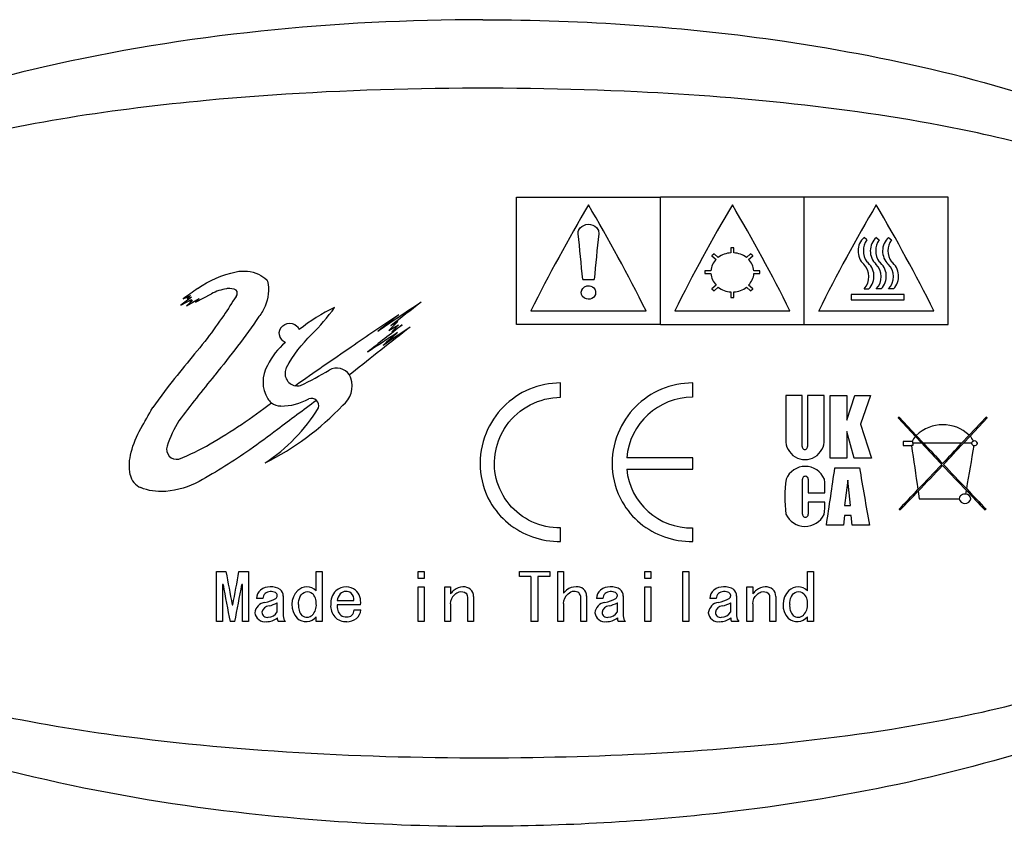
# Model space of a CAD drawing. Header units: millimetres. Extents: x -201 to 202, y 143 to 428.
# Tile 7 of 9: x 142 to 176, y 385 to 413. Entities that reach past the tile are written whole.
import ezdxf

# ---------------------------------------------------------------- set-up
doc = ezdxf.new("R2010")
doc.units = ezdxf.units.MM
doc.header["$LTSCALE"] = 0.25
doc.layers.add('CABLE TAG (BLUE)', color=7, linetype='Continuous')

msp = doc.modelspace()

# ---------------------------------------------------------------- linework, layer by layer
at = {"layer": 'CABLE TAG (BLUE)', "lineweight": 25}
for p, q in [((159.371, 406.561), (164.371, 406.561)), ((159.371, 402.133), (159.371, 406.561)), ((169.371, 406.561), (164.371, 406.561)), ((164.371, 402.133), (164.371, 406.561)), ((174.371, 406.561), (169.371, 406.561)), ((169.371, 402.133), (169.371, 406.561)), ((174.371, 402.133), (174.371, 406.561)), ((171.545, 405.073), (171.447, 405.157)), ((171.874, 405.157), (171.972, 405.073)), ((172.3, 405.157), (172.398, 405.073)), ((166.921, 404.799), (166.821, 404.799)), ((166.821, 404.799), (166.821, 404.622)), ((166.921, 404.622), (166.921, 404.799)), ((166.235, 404.586), (166.164, 404.523)), ((166.164, 404.523), (166.307, 404.396)), ((166.377, 404.459), (166.235, 404.586)), ((167.508, 404.586), (167.365, 404.459)), ((167.436, 404.396), (167.578, 404.523)), ((167.578, 404.523), (167.508, 404.586)), ((166.123, 403.997), (165.921, 403.997)), ((165.921, 403.997), (165.921, 403.907)), ((165.921, 403.907), (166.123, 403.907)), ((167.821, 403.997), (167.619, 403.997)), ((167.619, 403.907), (167.821, 403.907)), ((167.821, 403.907), (167.821, 403.997)), ((161.671, 403.692), (162.071, 403.692)), ((166.307, 403.5), (166.164, 403.368)), ((166.235, 403.302), (166.377, 403.435)), ((167.365, 403.435), (167.508, 403.302)), ((167.578, 403.368), (167.436, 403.5)), ((148.082, 403.089), (147.708, 402.803)), ((147.783, 403.022), (148.04, 403.143)), ((148.04, 403.143), (147.923, 403.032)), ((147.923, 403.032), (148.082, 403.089)), ((148.222, 402.906), (148.771, 403.202)), ((166.164, 403.368), (166.235, 403.302)), ((166.821, 403.264), (166.821, 403.076)), ((166.821, 403.076), (166.921, 403.076)), ((166.921, 403.076), (166.921, 403.264)), ((167.508, 403.302), (167.578, 403.368)), ((171.005, 403.179), (171.005, 402.992)), ((172.841, 403.179), (171.005, 403.179)), ((171.447, 403.368), (171.618, 403.368)), ((172.045, 403.368), (171.874, 403.368)), ((172.47, 403.368), (172.3, 403.368)), ((172.841, 402.992), (172.841, 403.179)), ((147.708, 402.803), (148.082, 403.006)), ((147.908, 402.783), (148.343, 403.032)), ((148.115, 402.964), (147.908, 402.783)), ((148.082, 403.006), (148.016, 402.928)), ((148.016, 402.928), (148.115, 402.964)), ((148.343, 403.032), (148.222, 402.906)), ((171.005, 402.992), (172.841, 402.992)), ((159.871, 402.611), (163.871, 402.611)), ((164.871, 402.611), (168.871, 402.611)), ((169.871, 402.611), (173.871, 402.611)), ((155.249, 402.236), (154.932, 401.927)), ((154.932, 401.927), (155.266, 402.122)), ((155.005, 402.094), (155.249, 402.236)), ((155.266, 402.122), (155.036, 401.876)), ((155.036, 401.876), (155.4, 402.122)), ((164.371, 402.133), (159.371, 402.133)), ((164.371, 402.133), (169.371, 402.133)), ((169.371, 402.133), (174.371, 402.133)), ((153.65, 400.448), (153.565, 400.383)), ((160.905, 399.606), (160.905, 400.104)), ((165.493, 399.606), (165.493, 400.104)), ((147.231, 399.935), (146.733, 399.247)), ((168.726, 399.67), (168.726, 398.14)), ((169.303, 399.67), (168.726, 399.67)), ((169.303, 397.9), (169.303, 399.669)), ((169.487, 399.669), (169.482, 397.9)), ((170.064, 399.667), (169.487, 399.669)), ((170.065, 398.14), (170.064, 399.667)), ((170.272, 397.495), (170.274, 399.667)), ((170.274, 399.667), (170.85, 399.664)), ((170.85, 398.813), (171.126, 399.665)), ((170.85, 399.664), (170.85, 398.813)), ((171.126, 399.665), (171.677, 399.665)), ((171.677, 399.665), (171.322, 398.675)), ((171.322, 398.675), (171.702, 397.497)), ((172.668, 398.919), (172.628, 398.894)), ((172.628, 398.894), (173.232, 398.249)), ((173.263, 398.283), (172.668, 398.919)), ((175.688, 398.919), (175.101, 398.291)), ((175.132, 398.257), (175.728, 398.894)), ((175.728, 398.894), (175.688, 398.919)), ((170.85, 398.414), (170.85, 397.495)), ((171.099, 397.495), (170.85, 398.414)), ((173.517, 398.011), (173.263, 398.283)), ((175.101, 398.291), (174.839, 398.011)), ((173.114, 398.076), (172.808, 398.076)), ((172.808, 398.076), (172.808, 397.931)), ((172.808, 397.931), (173.095, 397.931)), ((173.144, 397.931), (173.095, 397.931)), ((173.144, 398.076), (173.114, 398.076)), ((173.144, 398.011), (173.144, 398.076)), ((173.144, 398.011), (173.144, 397.931)), ((173.455, 398.011), (173.144, 398.011)), ((173.232, 398.249), (173.455, 398.011)), ((174.839, 398.011), (173.517, 398.011)), ((174.901, 398.011), (175.132, 398.257)), ((175.187, 398.011), (174.901, 398.011)), ((165.493, 397.509), (163.201, 397.509)), ((165.493, 397.112), (165.493, 397.509)), ((170.849, 397.495), (170.272, 397.495)), ((171.702, 397.497), (171.099, 397.495)), ((163.201, 397.112), (165.493, 397.112)), ((170.436, 397.157), (171.289, 397.157)), ((169.305, 395.554), (169.308, 396.765)), ((169.505, 396.765), (169.51, 396.293)), ((170.888, 396.724), (170.772, 395.855)), ((170.978, 395.855), (170.888, 396.724)), ((169.51, 396.293), (170.088, 396.293)), ((173.327, 396.343), (173.365, 396.085)), ((174.983, 396.241), (175.005, 396.368)), ((170.088, 395.966), (169.51, 395.966)), ((169.51, 395.966), (169.51, 395.554)), ((173.365, 396.085), (174.756, 396.085)), ((170.772, 395.855), (170.978, 395.855)), ((172.668, 395.721), (172.708, 395.698)), ((175.648, 395.698), (175.688, 395.721)), ((170.771, 395.508), (170.737, 395.172)), ((171.005, 395.508), (170.771, 395.508)), ((171.039, 395.172), (171.005, 395.508)), ((160.905, 394.598), (160.905, 395.07)), ((165.493, 394.598), (165.493, 395.07)), ((170.737, 395.172), (170.14, 395.172)), ((171.636, 395.172), (171.039, 395.172)), ((148.947, 391.817), (148.947, 393.554)), ((148.947, 393.554), (149.275, 393.554)), ((149.726, 393.554), (150.055, 393.554)), ((150.055, 393.554), (150.055, 391.817)), ((152.414, 392.887), (152.414, 393.554)), ((152.414, 393.554), (152.619, 393.554)), ((152.619, 393.554), (152.619, 391.817)), ((155.952, 393.554), (156.158, 393.554)), ((155.952, 393.314), (155.952, 393.554)), ((156.158, 393.554), (156.158, 393.314)), ((159.471, 393.554), (160.527, 393.554)), ((159.471, 393.379), (159.471, 393.554)), ((160.527, 393.554), (160.527, 393.379)), ((160.804, 393.554), (161.009, 393.554)), ((160.804, 391.817), (160.804, 393.554)), ((161.009, 393.554), (161.009, 392.806)), ((163.83, 393.554), (164.035, 393.554)), ((163.83, 393.314), (163.83, 393.554)), ((164.035, 393.554), (164.035, 393.314)), ((165.153, 393.554), (165.358, 393.554)), ((165.153, 391.817), (165.153, 393.554)), ((165.358, 393.554), (165.358, 391.817)), ((169.482, 393.554), (169.687, 393.554)), ((169.482, 392.887), (169.482, 393.554)), ((169.687, 393.554), (169.687, 391.817)), ((156.158, 393.314), (155.952, 393.314)), ((159.871, 393.379), (159.471, 393.379)), ((159.871, 393.379), (159.871, 391.817)), ((160.107, 393.379), (160.107, 391.817)), ((160.527, 393.379), (160.107, 393.379)), ((164.035, 393.314), (163.83, 393.314)), ((149.173, 393.104), (149.152, 393.104)), ((149.152, 393.104), (149.152, 391.817)), ((149.849, 393.104), (149.829, 393.104)), ((149.849, 391.817), (149.849, 393.104)), ((155.952, 391.817), (155.952, 393.022)), ((155.952, 393.022), (156.158, 393.022)), ((156.158, 393.022), (156.158, 391.817)), ((156.876, 391.817), (156.876, 393.022)), ((156.876, 393.022), (157.081, 393.022)), ((157.081, 393.022), (157.081, 392.788)), ((163.83, 393.022), (164.035, 393.022)), ((163.83, 391.817), (163.83, 393.022)), ((164.035, 393.022), (164.035, 391.817)), ((167.379, 393.022), (167.584, 393.022)), ((167.379, 391.817), (167.379, 393.022)), ((167.584, 393.022), (167.584, 392.788)), ((150.557, 392.618), (150.332, 392.618)), ((151.06, 392.152), (151.06, 392.468)), ((151.265, 392.708), (151.265, 392.014)), ((153.142, 392.547), (153.716, 392.547)), ((157.676, 391.817), (157.676, 392.672)), ((157.881, 392.69), (157.881, 391.817)), ((161.009, 392.45), (161.009, 391.817)), ((161.604, 391.817), (161.604, 392.645)), ((161.809, 392.708), (161.809, 391.817)), ((162.373, 392.618), (162.148, 392.618)), ((162.876, 392.152), (162.876, 392.468)), ((163.081, 392.708), (163.081, 392.014)), ((166.312, 392.618), (166.086, 392.618)), ((166.815, 392.152), (166.815, 392.468)), ((167.02, 392.708), (167.02, 392.014)), ((168.179, 391.817), (168.179, 392.672)), ((168.384, 392.69), (168.384, 391.817)), ((149.49, 392.406), (149.511, 392.406)), ((153.952, 392.406), (153.142, 392.406)), ((153.727, 392.222), (153.963, 392.222)), ((157.081, 392.441), (157.081, 391.817)), ((167.584, 392.441), (167.584, 391.817)), ((149.152, 391.817), (148.947, 391.817)), ((149.583, 391.817), (149.419, 391.817)), ((150.055, 391.817), (149.849, 391.817)), ((151.347, 391.817), (151.101, 391.817)), ((152.414, 391.817), (152.414, 391.988)), ((152.619, 391.817), (152.414, 391.817)), ((156.158, 391.817), (155.952, 391.817)), ((157.081, 391.817), (156.876, 391.817)), ((157.881, 391.817), (157.676, 391.817)), ((160.107, 391.817), (159.871, 391.817)), ((161.009, 391.817), (160.804, 391.817)), ((161.809, 391.817), (161.604, 391.817)), ((163.163, 391.817), (162.917, 391.817)), ((164.035, 391.817), (163.83, 391.817)), ((165.358, 391.817), (165.153, 391.817)), ((167.102, 391.817), (166.856, 391.817)), ((167.584, 391.817), (167.379, 391.817)), ((168.384, 391.817), (168.179, 391.817)), ((169.482, 391.817), (169.482, 391.988)), ((169.687, 391.817), (169.482, 391.817))]:
    msp.add_line(p, q, dxfattribs=at)
at = {"layer": 'CABLE TAG (BLUE)', "lineweight": 18}
for p, q in [((159.371, 406.561), (164.371, 406.561)), ((159.371, 402.133), (159.371, 406.561)), ((169.371, 406.561), (164.371, 406.561)), ((164.371, 402.133), (164.371, 406.561)), ((174.371, 406.561), (169.371, 406.561)), ((169.371, 402.133), (169.371, 406.561)), ((174.371, 402.133), (174.371, 406.561)), ((171.545, 405.073), (171.447, 405.157)), ((171.874, 405.157), (171.972, 405.073)), ((172.3, 405.157), (172.398, 405.073)), ((166.921, 404.799), (166.821, 404.799)), ((166.821, 404.799), (166.821, 404.622)), ((166.921, 404.622), (166.921, 404.799)), ((166.235, 404.586), (166.164, 404.523)), ((166.164, 404.523), (166.307, 404.396)), ((166.377, 404.459), (166.235, 404.586)), ((167.508, 404.586), (167.365, 404.459)), ((167.436, 404.396), (167.578, 404.523)), ((167.578, 404.523), (167.508, 404.586)), ((166.123, 403.997), (165.921, 403.997)), ((165.921, 403.997), (165.921, 403.907)), ((165.921, 403.907), (166.123, 403.907)), ((167.821, 403.997), (167.619, 403.997)), ((167.619, 403.907), (167.821, 403.907)), ((167.821, 403.907), (167.821, 403.997)), ((161.671, 403.692), (162.071, 403.692)), ((166.307, 403.5), (166.164, 403.368)), ((166.235, 403.302), (166.377, 403.435)), ((167.365, 403.435), (167.508, 403.302)), ((167.578, 403.368), (167.436, 403.5)), ((148.082, 403.089), (147.708, 402.803)), ((147.783, 403.022), (148.04, 403.143)), ((148.04, 403.143), (147.923, 403.032)), ((147.923, 403.032), (148.082, 403.089)), ((148.222, 402.906), (148.771, 403.202)), ((166.164, 403.368), (166.235, 403.302)), ((166.821, 403.264), (166.821, 403.076)), ((166.821, 403.076), (166.921, 403.076)), ((166.921, 403.076), (166.921, 403.264)), ((167.508, 403.302), (167.578, 403.368)), ((171.005, 403.179), (171.005, 402.992)), ((172.841, 403.179), (171.005, 403.179)), ((171.447, 403.368), (171.618, 403.368)), ((172.045, 403.368), (171.874, 403.368)), ((172.47, 403.368), (172.3, 403.368)), ((172.841, 402.992), (172.841, 403.179)), ((147.708, 402.803), (148.082, 403.006)), ((147.908, 402.783), (148.343, 403.032)), ((148.115, 402.964), (147.908, 402.783)), ((148.082, 403.006), (148.016, 402.928)), ((148.016, 402.928), (148.115, 402.964)), ((148.343, 403.032), (148.222, 402.906)), ((171.005, 402.992), (172.841, 402.992)), ((159.871, 402.611), (163.871, 402.611)), ((164.871, 402.611), (168.871, 402.611)), ((169.871, 402.611), (173.871, 402.611)), ((155.249, 402.236), (154.932, 401.927)), ((154.932, 401.927), (155.266, 402.122)), ((155.005, 402.094), (155.249, 402.236)), ((155.266, 402.122), (155.036, 401.876)), ((155.036, 401.876), (155.4, 402.122)), ((164.371, 402.133), (159.371, 402.133)), ((164.371, 402.133), (169.371, 402.133)), ((169.371, 402.133), (174.371, 402.133)), ((153.65, 400.448), (153.565, 400.383)), ((160.905, 399.606), (160.905, 400.104)), ((165.493, 399.606), (165.493, 400.104)), ((147.231, 399.935), (146.733, 399.247)), ((169.303, 399.67), (168.726, 399.67)), ((168.726, 399.67), (168.726, 398.14)), ((169.303, 397.9), (169.303, 399.669)), ((169.487, 399.669), (169.482, 397.9)), ((170.064, 399.667), (169.487, 399.669)), ((170.065, 398.14), (170.064, 399.667)), ((170.272, 397.495), (170.274, 399.667)), ((170.274, 399.667), (170.85, 399.664)), ((170.85, 398.813), (171.126, 399.665)), ((170.85, 399.664), (170.85, 398.813)), ((171.126, 399.665), (171.677, 399.665)), ((171.677, 399.665), (171.322, 398.675)), ((171.322, 398.675), (171.702, 397.497)), ((172.668, 398.919), (172.628, 398.894)), ((172.628, 398.894), (173.232, 398.249)), ((173.263, 398.283), (172.668, 398.919)), ((175.688, 398.919), (175.101, 398.291)), ((175.132, 398.257), (175.728, 398.894)), ((175.728, 398.894), (175.688, 398.919)), ((170.85, 398.414), (170.85, 397.495)), ((171.099, 397.495), (170.85, 398.414)), ((173.517, 398.011), (173.263, 398.283)), ((175.101, 398.291), (174.839, 398.011)), ((173.114, 398.076), (172.808, 398.076)), ((172.808, 398.076), (172.808, 397.931)), ((172.808, 397.931), (173.095, 397.931)), ((173.144, 397.931), (173.095, 397.931)), ((173.144, 398.076), (173.114, 398.076)), ((173.144, 398.011), (173.144, 398.076)), ((173.144, 398.011), (173.144, 397.931)), ((173.455, 398.011), (173.144, 398.011)), ((173.232, 398.249), (173.455, 398.011)), ((174.839, 398.011), (173.517, 398.011)), ((174.901, 398.011), (175.132, 398.257)), ((175.187, 398.011), (174.901, 398.011)), ((165.493, 397.509), (163.201, 397.509)), ((165.493, 397.112), (165.493, 397.509)), ((170.849, 397.495), (170.272, 397.495)), ((171.702, 397.497), (171.099, 397.495)), ((163.201, 397.112), (165.493, 397.112)), ((170.436, 397.157), (171.289, 397.157)), ((169.305, 395.554), (169.308, 396.765)), ((169.505, 396.765), (169.51, 396.293)), ((170.888, 396.724), (170.772, 395.855)), ((170.978, 395.855), (170.888, 396.724)), ((169.51, 396.293), (170.088, 396.293)), ((173.327, 396.343), (173.365, 396.085)), ((174.983, 396.241), (175.005, 396.368)), ((170.088, 395.966), (169.51, 395.966)), ((169.51, 395.966), (169.51, 395.554)), ((173.365, 396.085), (174.756, 396.085)), ((170.772, 395.855), (170.978, 395.855)), ((172.668, 395.721), (172.708, 395.698)), ((175.648, 395.698), (175.688, 395.721)), ((170.771, 395.508), (170.737, 395.172)), ((171.005, 395.508), (170.771, 395.508)), ((171.039, 395.172), (171.005, 395.508)), ((160.905, 394.598), (160.905, 395.07)), ((165.493, 394.598), (165.493, 395.07)), ((170.737, 395.172), (170.14, 395.172)), ((171.636, 395.172), (171.039, 395.172)), ((148.947, 391.817), (148.947, 393.554)), ((148.947, 393.554), (149.275, 393.554)), ((149.726, 393.554), (150.055, 393.554)), ((150.055, 393.554), (150.055, 391.817)), ((152.414, 392.887), (152.414, 393.554)), ((152.414, 393.554), (152.619, 393.554)), ((152.619, 393.554), (152.619, 391.817)), ((155.952, 393.554), (156.158, 393.554)), ((155.952, 393.314), (155.952, 393.554)), ((156.158, 393.554), (156.158, 393.314)), ((159.471, 393.554), (160.527, 393.554)), ((159.471, 393.379), (159.471, 393.554)), ((160.527, 393.554), (160.527, 393.379)), ((160.804, 393.554), (161.009, 393.554)), ((160.804, 391.817), (160.804, 393.554)), ((161.009, 393.554), (161.009, 392.806)), ((163.83, 393.554), (164.035, 393.554)), ((163.83, 393.314), (163.83, 393.554)), ((164.035, 393.554), (164.035, 393.314)), ((165.153, 393.554), (165.358, 393.554)), ((165.153, 391.817), (165.153, 393.554)), ((165.358, 393.554), (165.358, 391.817)), ((169.482, 393.554), (169.687, 393.554)), ((169.482, 392.887), (169.482, 393.554)), ((169.687, 393.554), (169.687, 391.817)), ((156.158, 393.314), (155.952, 393.314)), ((159.871, 393.379), (159.471, 393.379)), ((159.871, 393.379), (159.871, 391.817)), ((160.107, 393.379), (160.107, 391.817)), ((160.527, 393.379), (160.107, 393.379)), ((164.035, 393.314), (163.83, 393.314)), ((149.173, 393.104), (149.152, 393.104)), ((149.152, 393.104), (149.152, 391.817)), ((149.849, 393.104), (149.829, 393.104)), ((149.849, 391.817), (149.849, 393.104)), ((155.952, 391.817), (155.952, 393.022)), ((155.952, 393.022), (156.158, 393.022)), ((156.158, 393.022), (156.158, 391.817)), ((156.876, 391.817), (156.876, 393.022)), ((156.876, 393.022), (157.081, 393.022)), ((157.081, 393.022), (157.081, 392.788)), ((163.83, 393.022), (164.035, 393.022)), ((163.83, 391.817), (163.83, 393.022)), ((164.035, 393.022), (164.035, 391.817)), ((167.379, 393.022), (167.584, 393.022)), ((167.379, 391.817), (167.379, 393.022)), ((167.584, 393.022), (167.584, 392.788)), ((150.557, 392.618), (150.332, 392.618)), ((151.06, 392.152), (151.06, 392.468)), ((151.265, 392.708), (151.265, 392.014)), ((153.142, 392.547), (153.716, 392.547)), ((157.676, 391.817), (157.676, 392.672)), ((157.881, 392.69), (157.881, 391.817)), ((161.009, 392.45), (161.009, 391.817)), ((161.604, 391.817), (161.604, 392.645)), ((161.809, 392.708), (161.809, 391.817)), ((162.373, 392.618), (162.148, 392.618)), ((162.876, 392.152), (162.876, 392.468)), ((163.081, 392.708), (163.081, 392.014)), ((166.312, 392.618), (166.086, 392.618)), ((166.815, 392.152), (166.815, 392.468)), ((167.02, 392.708), (167.02, 392.014)), ((168.179, 391.817), (168.179, 392.672)), ((168.384, 392.69), (168.384, 391.817)), ((149.49, 392.406), (149.511, 392.406)), ((153.952, 392.406), (153.142, 392.406)), ((153.727, 392.222), (153.963, 392.222)), ((157.081, 392.441), (157.081, 391.817)), ((167.584, 392.441), (167.584, 391.817)), ((149.152, 391.817), (148.947, 391.817)), ((149.583, 391.817), (149.419, 391.817)), ((150.055, 391.817), (149.849, 391.817)), ((151.347, 391.817), (151.101, 391.817)), ((152.414, 391.817), (152.414, 391.988)), ((152.619, 391.817), (152.414, 391.817)), ((156.158, 391.817), (155.952, 391.817)), ((157.081, 391.817), (156.876, 391.817)), ((157.881, 391.817), (157.676, 391.817)), ((160.107, 391.817), (159.871, 391.817)), ((161.009, 391.817), (160.804, 391.817)), ((161.809, 391.817), (161.604, 391.817)), ((163.163, 391.817), (162.917, 391.817)), ((164.035, 391.817), (163.83, 391.817)), ((165.358, 391.817), (165.153, 391.817)), ((167.102, 391.817), (166.856, 391.817)), ((167.584, 391.817), (167.379, 391.817)), ((168.384, 391.817), (168.179, 391.817)), ((169.482, 391.817), (169.482, 391.988)), ((169.687, 391.817), (169.482, 391.817))]:
    msp.add_line(p, q, dxfattribs=at)
at = {"layer": 'CABLE TAG (BLUE)', "lineweight": 25}
for centre, radius, start, end in [((215.145, 374.921), 61.822, 149.51158, 153.39085), ((108.471, 374.853), 61.966, 26.61295, 30.48321), ((220.145, 374.921), 61.822, 149.51158, 153.39085), ((113.471, 374.853), 61.966, 26.61295, 30.48321), ((225.145, 374.921), 61.822, 149.51158, 153.39085), ((118.471, 374.853), 61.966, 26.61295, 30.48321), ((396.666, 381.356), 235.656, 174.17253, 174.56111), ((171.871, 404.687), 0.633, 132.0134, 226.5442), ((172.299, 404.687), 0.633, 132.055, 226.5026), ((172.724, 404.687), 0.633, 132.055, 226.5026), ((172.081, 404.694), 0.657, 144.7318, 215.2682), ((172.508, 404.694), 0.656, 144.7241, 215.2756), ((172.933, 404.694), 0.656, 144.7241, 215.2756), ((166.862, 403.824), 0.799, 92.9519, 127.3508), ((166.88, 403.824), 0.799, 52.6488, 87.0486), ((166.757, 403.947), 0.636, 135.0552, 175.4661), ((166.985, 403.947), 0.636, 4.544, 44.9348), ((171.002, 403.792), 0.615, 316.4415, 45.119), ((171.156, 403.809), 0.638, 316.3459, 52.4632), ((171.428, 403.792), 0.615, 316.4572, 45.1035), ((171.583, 403.809), 0.639, 316.3727, 52.4366), ((171.854, 403.792), 0.615, 316.4572, 45.1035), ((172.008, 403.809), 0.639, 316.3727, 52.4366), ((166.784, 403.961), 0.663, 184.6652, 223.9823), ((166.958, 403.961), 0.664, 316.0317, 355.3207), ((166.867, 404.046), 0.783, 231.3032, 266.6465), ((166.875, 404.047), 0.784, 273.3778, 308.6724), ((203.897, 325.611), 95.609, 125.56311, 125.9378), ((225.185, 353.737), 90.259, 146.83712, 147.34058), ((149.501, 403.221), 0.168, 318.7071, 41.2929), ((155.99, 396.617), 6.779, 115.6993, 127.9729), ((237.478, 279.73), 147.654, 123.46561, 124.16881), ((231.929, 303.546), 125.016, 127.36634, 127.97488), ((238.939, 337.32), 110.882, 144.03192, 144.53787), ((196.421, 339.594), 75.136, 123.19314, 124.72046), ((230.351, 305.287), 122.797, 127.68249, 128.11798), ((271.365, 253.302), 188.437, 127.87603, 128.65925), ((253.959, 275.771), 160.245, 127.95583, 128.50497), ((248.219, 265.111), 165.273, 124.05285, 124.44632), ((268.384, 228.124), 207.328, 123.07568, 123.42009), ((241.99, 304.769), 130.2, 131.78381, 132.08015), ((290.336, 284.999), 183.547, 140.54031, 141.23022), ((152.897, 399.67), 2.414, 130.175, 154.3218), ((311.474, 171.459), 278.866, 124.47423, 124.95815), ((151.682, 400.141), 1.12, 149.1381, 211.4287), ((151.76, 400.437), 0.433, 151.3022, 260.655), ((146.284, 411.758), 12.999, 295.4056, 300.4245), ((153.13, 400.104), 0.517, 32.7132, 120.6075), ((153.124, 400.103), 0.523, 18.7875, 32.3702), ((151.762, 400.443), 0.438, 260.5485, 283.1115), ((152.807, 400.003), 0.855, 307.994, 18.3251), ((146.386, 405.888), 9.554, 296.4215, 316.6428), ((151.173, 399.83), 0.523, 211.3832, 232.0621), ((151.177, 399.831), 0.526, 231.8344, 270.6836), ((151.223, 401.154), 1.85, 268.7619, 300.3152), ((152.237, 399.305), 0.265, 46.346, 107.6579), ((152.23, 399.302), 0.271, 346.1671, 45.8186), ((165.491, 397.307), 2.299, 89.9699, 174.9512), ((147.249, 402.488), 6.17, 303.3131, 328.2049), ((151.225, 396.593), 4.206, 148.5051, 161.7556), ((174.186, 397.324), 1.331, 46.5871, 133.9041), ((169.396, 398.114), 0.67, 177.7437, 2.2596), ((805.234, 489.419), 638.724, 188.235075, 188.373891), ((173.909, 397.662), 0.896, 139.0638, 152.4286), ((423.546, 632.179), 342.609, 223.11671, 223.28579), ((452.541, 659.341), 382.293, 223.12457, 223.26926), ((-94.967, 650.682), 369.646, 316.72868, 316.87832), ((-75.2, 632.189), 342.623, 316.71421, 316.88328), ((-370.67, 490.892), 553.801, 350.17838, 350.33665), ((174.455, 397.657), 0.905, 28.3432, 41.5682), ((175.271, 398.004), 0.0844, 103.7389, 175.519), ((175.275, 398.019), 0.0883, 185.6149, 269.0856), ((175.29, 397.996), 0.0978, 8.4262, 113.476), ((175.293, 398.024), 0.0951, 258.2161, 351.862), ((147.561, 397.802), 0.348, 161.8024, 282.9746), ((169.392, 397.886), 0.0904, 171.0214, 8.9787), ((25.602, 537.139), 204.029, 316.38582, 316.72383), ((29.137, 533.85), 199.246, 316.35907, 316.71466), ((320.024, 534.618), 200.358, 223.28732, 223.63111), ((323.705, 538.037), 205.337, 223.27688, 223.60366), ((146.543, 397.03), 0.604, 190.7797, 247.9018), ((165.451, 397.33), 2.26, 185.5328, 271.0484), ((169.404, 396.488), 0.72, 22.6779, 157.3229), ((-183.447, 448.886), 357.643, 351.36212, 351.68371), ((478.862, 449.889), 312.061, 189.72834, 190.09847), ((173.231, 396.123), 4.536, 171.8645, 187.2087), ((169.407, 396.767), 0.0986, 359.9244, 181.1022), ((167.009, 396.404), 3.081, 357.933, 6.724), ((64.712, 499.925), 150.043, 316.0133, 316.37246), ((71.634, 493.343), 140.536, 315.98847, 316.3533), ((174.94, 396.059), 0.187, 76.8497, 172.0541), ((174.983, 396.067), 0.173, 5.8308, 90.1853), ((279.256, 495.766), 144.042, 223.63502, 224.00453), ((284.127, 500.388), 150.712, 223.61607, 223.98601), ((168.266, 395.862), 1.825, 349.8397, 3.2708), ((174.956, 396.126), 0.204, 191.5511, 348.4396), ((169.4, 395.862), 0.736, 204.7052, 334.1054), ((169.408, 395.543), 0.103, 173.6596, 6.3406), ((272.609, 416.101), 125.378, 190.35983, 190.89361), ((27.512, 415.891), 124.239, 349.10366, 349.64232), ((258.003, 413.247), 110.679, 190.48584, 191.16438), ((40.226, 413.394), 111.465, 348.83836, 349.51212), ((150.744, 392.601), 0.413, 130.64, 177.5327), ((150.786, 392.527), 0.496, 86.7932, 128.7464), ((150.806, 392.611), 0.249, 88.1729, 178.3954), ((150.861, 392.487), 0.538, 55.8841, 95.0404), ((150.843, 392.518), 0.343, 63.07, 94.8914), ((150.935, 392.718), 0.124, 306.661, 59.0522), ((150.976, 392.711), 0.289, 359.3151, 49.8221), ((152.261, 392.405), 0.695, 135.147, 222.4032), ((152.09, 392.548), 0.474, 90.5533, 132.8377), ((152.083, 392.552), 0.47, 45.3802, 89.7515), ((151.95, 392.47), 0.465, 355.4169, 44.7648), ((153.53, 392.456), 0.615, 135.5103, 184.6258), ((153.45, 392.478), 0.544, 88.9698, 131.336), ((153.478, 392.53), 0.341, 96.4298, 133.0521), ((153.454, 392.611), 0.259, 49.0473, 93.3243), ((153.461, 392.504), 0.518, 52.253, 90.0718), ((153.429, 392.591), 0.29, 351.4339, 47.8521), ((153.369, 392.49), 0.589, 351.8206, 46.0766), ((157.908, 392.102), 1.074, 130.944, 140.3444), ((157.498, 392.571), 0.451, 88.2247, 130.6138), ((157.546, 392.689), 0.335, 0.0817, 95.8984), ((157.503, 392.674), 0.172, 359.2749, 50.0047), ((161.838, 392.121), 1.076, 132.494, 140.4315), ((161.417, 392.542), 0.481, 87.2256, 129.3518), ((161.486, 392.702), 0.323, 0.9586, 98.1557), ((161.378, 392.658), 0.227, 356.7476, 46.9962), ((162.56, 392.601), 0.413, 130.64, 177.5327), ((162.602, 392.527), 0.496, 86.7932, 128.7464), ((162.622, 392.611), 0.249, 88.1729, 178.3954), ((162.677, 392.487), 0.538, 55.8841, 95.0404), ((162.659, 392.518), 0.343, 63.07, 94.8914), ((162.751, 392.718), 0.124, 306.661, 59.0522), ((162.792, 392.711), 0.289, 359.3151, 49.8221), ((166.499, 392.601), 0.413, 130.64, 177.5327), ((166.541, 392.527), 0.496, 86.7932, 128.7464), ((166.561, 392.611), 0.249, 88.1729, 178.3954), ((166.616, 392.487), 0.538, 55.8841, 95.0404), ((166.598, 392.518), 0.343, 63.07, 94.8914), ((166.69, 392.718), 0.124, 306.661, 59.0522), ((166.731, 392.711), 0.289, 359.3151, 49.8221), ((168.411, 392.102), 1.074, 130.944, 140.3444), ((168.001, 392.571), 0.451, 88.2247, 130.6138), ((168.049, 392.689), 0.335, 0.0817, 95.8984), ((168.007, 392.674), 0.172, 359.2749, 50.0047), ((169.328, 392.405), 0.695, 135.147, 222.4032), ((169.158, 392.548), 0.474, 90.5533, 132.8377), ((169.151, 392.552), 0.47, 45.3802, 89.7515), ((169.018, 392.47), 0.465, 355.4169, 44.7648), ((150.688, 392.079), 0.41, 98.2547, 173.4065), ((150.286, 394.071), 1.622, 282.1908, 296.4286), ((150.396, 393.83), 1.515, 284.4028, 295.995), ((153.503, 392.526), 0.361, 135.5892, 176.6593), ((162.504, 392.079), 0.41, 98.2547, 173.4065), ((162.103, 394.071), 1.622, 282.1908, 296.4286), ((162.212, 393.83), 1.515, 284.4028, 295.995), ((166.443, 392.079), 0.41, 98.2547, 173.4065), ((166.041, 394.071), 1.622, 282.1908, 296.4286), ((166.151, 393.83), 1.515, 284.4028, 295.995), ((150.628, 392.163), 0.35, 185.9761, 278.5279), ((150.788, 392.096), 0.266, 93.4009, 169.7358), ((150.702, 392.141), 0.175, 179.1883, 283.3147), ((150.73, 392.361), 0.39, 271.7569, 327.694), ((152.297, 392.353), 0.502, 172.9421, 219.836), ((151.93, 392.385), 0.486, 316.1336, 5.5655), ((153.445, 392.348), 0.532, 173.709, 272.7371), ((153.559, 392.342), 0.422, 171.3052, 225.8525), ((153.493, 392.212), 0.234, 264.409, 2.41), ((153.501, 392.276), 0.465, 311.4747, 353.3), ((162.445, 392.163), 0.35, 185.9761, 278.5279), ((162.605, 392.096), 0.266, 93.4009, 169.7358), ((162.518, 392.141), 0.175, 179.1883, 283.3147), ((162.546, 392.361), 0.39, 271.7569, 327.694), ((166.383, 392.163), 0.35, 185.9761, 278.5279), ((166.543, 392.096), 0.266, 93.4009, 169.7358), ((166.456, 392.141), 0.175, 179.1883, 283.3147), ((166.485, 392.361), 0.39, 271.7569, 327.694), ((169.365, 392.353), 0.502, 172.9421, 219.836), ((168.998, 392.385), 0.486, 316.1336, 5.5655), ((150.698, 392.39), 0.574, 268.2503, 309.1372), ((151.224, 391.927), 0.166, 173.7019, 221.736), ((151.563, 392.022), 0.298, 181.5884, 223.5847), ((152.056, 392.282), 0.463, 228.2258, 320.6246), ((152.086, 392.253), 0.283, 231.8281, 313.5277), ((153.45, 392.289), 0.311, 233.469, 273.745), ((153.49, 392.327), 0.511, 267.782, 308.6026), ((162.514, 392.39), 0.574, 268.2503, 309.1372), ((163.041, 391.927), 0.166, 173.7019, 221.736), ((163.379, 392.022), 0.298, 181.5884, 223.5847), ((166.453, 392.39), 0.574, 268.2503, 309.1372), ((166.979, 391.927), 0.166, 173.7019, 221.736), ((167.318, 392.022), 0.298, 181.5884, 223.5847), ((169.123, 392.282), 0.463, 228.2258, 320.6246), ((169.154, 392.253), 0.283, 231.8281, 313.5277)]:
    msp.add_arc(centre, radius, start, end, dxfattribs=at)
at = {"layer": 'CABLE TAG (BLUE)', "lineweight": 18}
for centre, radius, start, end in [((215.145, 374.921), 61.822, 149.51158, 153.39085), ((108.471, 374.853), 61.966, 26.61295, 30.48321), ((220.145, 374.921), 61.822, 149.51158, 153.39085), ((113.471, 374.853), 61.966, 26.61295, 30.48321), ((225.145, 374.921), 61.822, 149.51158, 153.39085), ((118.471, 374.853), 61.966, 26.61295, 30.48321), ((396.666, 381.356), 235.656, 174.17253, 174.56111), ((171.871, 404.687), 0.633, 132.0134, 226.5442), ((172.299, 404.687), 0.633, 132.055, 226.5026), ((172.724, 404.687), 0.633, 132.055, 226.5026), ((172.081, 404.694), 0.657, 144.7318, 215.2682), ((172.508, 404.694), 0.656, 144.7241, 215.2756), ((172.933, 404.694), 0.656, 144.7241, 215.2756), ((166.862, 403.824), 0.799, 92.9519, 127.3508), ((166.88, 403.824), 0.799, 52.6488, 87.0486), ((166.757, 403.947), 0.636, 135.0552, 175.4661), ((166.985, 403.947), 0.636, 4.544, 44.9348), ((171.002, 403.792), 0.615, 316.4415, 45.119), ((171.156, 403.809), 0.638, 316.3459, 52.4632), ((171.428, 403.792), 0.615, 316.4572, 45.1035), ((171.583, 403.809), 0.639, 316.3727, 52.4366), ((171.854, 403.792), 0.615, 316.4572, 45.1035), ((172.008, 403.809), 0.639, 316.3727, 52.4366), ((166.784, 403.961), 0.663, 184.6652, 223.9823), ((166.958, 403.961), 0.664, 316.0317, 355.3207), ((166.867, 404.046), 0.783, 231.3032, 266.6465), ((166.875, 404.047), 0.784, 273.3778, 308.6724), ((203.897, 325.611), 95.609, 125.56311, 125.9378), ((225.185, 353.737), 90.259, 146.83712, 147.34058), ((149.501, 403.221), 0.168, 318.7071, 41.2929), ((155.99, 396.617), 6.779, 115.6993, 127.9729), ((237.478, 279.73), 147.654, 123.46561, 124.16881), ((231.929, 303.546), 125.016, 127.36634, 127.97488), ((238.939, 337.32), 110.882, 144.03192, 144.53787), ((196.421, 339.594), 75.136, 123.19314, 124.72046), ((230.351, 305.287), 122.797, 127.68249, 128.11798), ((271.365, 253.302), 188.437, 127.87603, 128.65925), ((253.959, 275.771), 160.245, 127.95583, 128.50497), ((248.219, 265.111), 165.273, 124.05285, 124.44632), ((268.384, 228.124), 207.328, 123.07568, 123.42009), ((241.99, 304.769), 130.2, 131.78381, 132.08015), ((290.336, 284.999), 183.547, 140.54031, 141.23022), ((152.897, 399.67), 2.414, 130.175, 154.3218), ((311.474, 171.459), 278.866, 124.47423, 124.95815), ((151.682, 400.141), 1.12, 149.1381, 211.4287), ((151.76, 400.437), 0.433, 151.3022, 260.655), ((146.284, 411.758), 12.999, 295.4056, 300.4245), ((153.13, 400.104), 0.517, 32.7132, 120.6075), ((153.124, 400.103), 0.523, 18.7875, 32.3702), ((151.762, 400.443), 0.438, 260.5485, 283.1115), ((152.807, 400.003), 0.855, 307.994, 18.3251), ((146.386, 405.888), 9.554, 296.4215, 316.6428), ((151.173, 399.83), 0.523, 211.3832, 232.0621), ((151.177, 399.831), 0.526, 231.8344, 270.6836), ((151.223, 401.154), 1.85, 268.7619, 300.3152), ((152.237, 399.305), 0.265, 46.346, 107.6579), ((152.23, 399.302), 0.271, 346.1671, 45.8186), ((165.491, 397.307), 2.299, 89.9699, 174.9512), ((147.249, 402.488), 6.17, 303.3131, 328.2049), ((151.225, 396.593), 4.206, 148.5051, 161.7556), ((174.186, 397.324), 1.331, 46.5871, 133.9041), ((169.396, 398.114), 0.67, 177.7437, 2.2596), ((805.234, 489.419), 638.724, 188.235075, 188.373891), ((173.909, 397.662), 0.896, 139.0638, 152.4286), ((423.546, 632.179), 342.609, 223.11671, 223.28579), ((452.541, 659.341), 382.293, 223.12457, 223.26926), ((-94.967, 650.682), 369.646, 316.72868, 316.87832), ((-75.2, 632.189), 342.623, 316.71421, 316.88328), ((-370.67, 490.892), 553.801, 350.17838, 350.33665), ((174.455, 397.657), 0.905, 28.3432, 41.5682), ((175.271, 398.004), 0.0844, 103.7389, 175.519), ((175.275, 398.019), 0.0883, 185.6149, 269.0856), ((175.29, 397.996), 0.0978, 8.4262, 113.476), ((175.293, 398.024), 0.0951, 258.2161, 351.862), ((147.561, 397.802), 0.348, 161.8024, 282.9746), ((169.392, 397.886), 0.0904, 171.0214, 8.9787), ((25.602, 537.139), 204.029, 316.38582, 316.72383), ((29.137, 533.85), 199.246, 316.35907, 316.71466), ((320.024, 534.618), 200.358, 223.28732, 223.63111), ((323.705, 538.037), 205.337, 223.27688, 223.60366), ((146.543, 397.03), 0.604, 190.7797, 247.9018), ((165.451, 397.33), 2.26, 185.5328, 271.0484), ((169.404, 396.488), 0.72, 22.6779, 157.3229), ((-183.447, 448.886), 357.643, 351.36212, 351.68371), ((478.862, 449.889), 312.061, 189.72834, 190.09847), ((173.231, 396.123), 4.536, 171.8645, 187.2087), ((169.407, 396.767), 0.0986, 359.9244, 181.1022), ((167.009, 396.404), 3.081, 357.933, 6.724), ((64.712, 499.925), 150.043, 316.0133, 316.37246), ((71.634, 493.343), 140.536, 315.98847, 316.3533), ((174.94, 396.059), 0.187, 76.8497, 172.0541), ((174.983, 396.067), 0.173, 5.8308, 90.1853), ((279.256, 495.766), 144.042, 223.63502, 224.00453), ((284.127, 500.388), 150.712, 223.61607, 223.98601), ((168.266, 395.862), 1.825, 349.8397, 3.2708), ((174.956, 396.126), 0.204, 191.5511, 348.4396), ((169.4, 395.862), 0.736, 204.7052, 334.1054), ((169.408, 395.543), 0.103, 173.6596, 6.3406), ((272.609, 416.101), 125.378, 190.35983, 190.89361), ((27.512, 415.891), 124.239, 349.10366, 349.64232), ((258.003, 413.247), 110.679, 190.48584, 191.16438), ((40.226, 413.394), 111.465, 348.83836, 349.51212), ((150.744, 392.601), 0.413, 130.64, 177.5327), ((150.786, 392.527), 0.496, 86.7932, 128.7464), ((150.806, 392.611), 0.249, 88.1729, 178.3954), ((150.861, 392.487), 0.538, 55.8841, 95.0404), ((150.843, 392.518), 0.343, 63.07, 94.8914), ((150.935, 392.718), 0.124, 306.661, 59.0522), ((150.976, 392.711), 0.289, 359.3151, 49.8221), ((152.261, 392.405), 0.695, 135.147, 222.4032), ((152.09, 392.548), 0.474, 90.5533, 132.8377), ((152.083, 392.552), 0.47, 45.3802, 89.7515), ((151.95, 392.47), 0.465, 355.4169, 44.7648), ((153.53, 392.456), 0.615, 135.5103, 184.6258), ((153.45, 392.478), 0.544, 88.9698, 131.336), ((153.478, 392.53), 0.341, 96.4298, 133.0521), ((153.454, 392.611), 0.259, 49.0473, 93.3243), ((153.461, 392.504), 0.518, 52.253, 90.0718), ((153.429, 392.591), 0.29, 351.4339, 47.8521), ((153.369, 392.49), 0.589, 351.8206, 46.0766), ((157.908, 392.102), 1.074, 130.944, 140.3444), ((157.498, 392.571), 0.451, 88.2247, 130.6138), ((157.546, 392.689), 0.335, 0.0817, 95.8984), ((157.503, 392.674), 0.172, 359.2749, 50.0047), ((161.838, 392.121), 1.076, 132.494, 140.4315), ((161.417, 392.542), 0.481, 87.2256, 129.3518), ((161.486, 392.702), 0.323, 0.9586, 98.1557), ((161.378, 392.658), 0.227, 356.7476, 46.9962), ((162.56, 392.601), 0.413, 130.64, 177.5327), ((162.602, 392.527), 0.496, 86.7932, 128.7464), ((162.622, 392.611), 0.249, 88.1729, 178.3954), ((162.677, 392.487), 0.538, 55.8841, 95.0404), ((162.659, 392.518), 0.343, 63.07, 94.8914), ((162.751, 392.718), 0.124, 306.661, 59.0522), ((162.792, 392.711), 0.289, 359.3151, 49.8221), ((166.499, 392.601), 0.413, 130.64, 177.5327), ((166.541, 392.527), 0.496, 86.7932, 128.7464), ((166.561, 392.611), 0.249, 88.1729, 178.3954), ((166.616, 392.487), 0.538, 55.8841, 95.0404), ((166.598, 392.518), 0.343, 63.07, 94.8914), ((166.69, 392.718), 0.124, 306.661, 59.0522), ((166.731, 392.711), 0.289, 359.3151, 49.8221), ((168.411, 392.102), 1.074, 130.944, 140.3444), ((168.001, 392.571), 0.451, 88.2247, 130.6138), ((168.049, 392.689), 0.335, 0.0817, 95.8984), ((168.007, 392.674), 0.172, 359.2749, 50.0047), ((169.328, 392.405), 0.695, 135.147, 222.4032), ((169.158, 392.548), 0.474, 90.5533, 132.8377), ((169.151, 392.552), 0.47, 45.3802, 89.7515), ((169.018, 392.47), 0.465, 355.4169, 44.7648), ((150.688, 392.079), 0.41, 98.2547, 173.4065), ((150.286, 394.071), 1.622, 282.1908, 296.4286), ((150.396, 393.83), 1.515, 284.4028, 295.995), ((153.503, 392.526), 0.361, 135.5892, 176.6593), ((162.504, 392.079), 0.41, 98.2547, 173.4065), ((162.103, 394.071), 1.622, 282.1908, 296.4286), ((162.212, 393.83), 1.515, 284.4028, 295.995), ((166.443, 392.079), 0.41, 98.2547, 173.4065), ((166.041, 394.071), 1.622, 282.1908, 296.4286), ((166.151, 393.83), 1.515, 284.4028, 295.995), ((150.628, 392.163), 0.35, 185.9761, 278.5279), ((150.788, 392.096), 0.266, 93.4009, 169.7358), ((150.702, 392.141), 0.175, 179.1883, 283.3147), ((150.73, 392.361), 0.39, 271.7569, 327.694), ((152.297, 392.353), 0.502, 172.9421, 219.836), ((151.93, 392.385), 0.486, 316.1336, 5.5655), ((153.445, 392.348), 0.532, 173.709, 272.7371), ((153.559, 392.342), 0.422, 171.3052, 225.8525), ((153.493, 392.212), 0.234, 264.409, 2.41), ((153.501, 392.276), 0.465, 311.4747, 353.3), ((162.445, 392.163), 0.35, 185.9761, 278.5279), ((162.605, 392.096), 0.266, 93.4009, 169.7358), ((162.518, 392.141), 0.175, 179.1883, 283.3147), ((162.546, 392.361), 0.39, 271.7569, 327.694), ((166.383, 392.163), 0.35, 185.9761, 278.5279), ((166.543, 392.096), 0.266, 93.4009, 169.7358), ((166.456, 392.141), 0.175, 179.1883, 283.3147), ((166.485, 392.361), 0.39, 271.7569, 327.694), ((169.365, 392.353), 0.502, 172.9421, 219.836), ((168.998, 392.385), 0.486, 316.1336, 5.5655), ((150.698, 392.39), 0.574, 268.2503, 309.1372), ((151.224, 391.927), 0.166, 173.7019, 221.736), ((151.563, 392.022), 0.298, 181.5884, 223.5847), ((152.056, 392.282), 0.463, 228.2258, 320.6246), ((152.086, 392.253), 0.283, 231.8281, 313.5277), ((153.45, 392.289), 0.311, 233.469, 273.745), ((153.49, 392.327), 0.511, 267.782, 308.6026), ((162.514, 392.39), 0.574, 268.2503, 309.1372), ((163.041, 391.927), 0.166, 173.7019, 221.736), ((163.379, 392.022), 0.298, 181.5884, 223.5847), ((166.453, 392.39), 0.574, 268.2503, 309.1372), ((166.979, 391.927), 0.166, 173.7019, 221.736), ((167.318, 392.022), 0.298, 181.5884, 223.5847), ((169.123, 392.282), 0.463, 228.2258, 320.6246), ((169.154, 392.253), 0.283, 231.8281, 313.5277)]:
    msp.add_arc(centre, radius, start, end, dxfattribs=at)
at = {"layer": 'CABLE TAG (BLUE)'}
for points, knots in [([(158.204, 412.716), (153.061, 412.713), (147.871, 412.207), (139.19, 410.214), (135.186, 408.891), (129.4, 405.452), (126.633, 403.184), (125.891, 400.214)], [5.600308, 5.600308, 5.600308, 5.600308, 7.925415, 7.925415, 9.67747, 9.67747, 10.999867, 10.999867, 10.999867, 10.999867]), ([(158.204, 412.716), (161.718, 412.717), (165.224, 412.475), (172.572, 411.397), (176.565, 410.459), (183.021, 407.906), (186.229, 406.229), (189.213, 403.018), (190.085, 401.754), (190.484, 400.356), (190.519, 400.214)], [0, 0, 0, 0, 1.588317, 1.588317, 3.377298, 3.377298, 4.781097, 4.781097, 5.327238, 5.388466, 5.388466, 5.388466, 5.388466]), ([(188.035, 400.214), (188.023, 400.264), (187.75, 401.391), (187.183, 402.431), (185.396, 404.653), (183.84, 405.718), (180.064, 407.602), (177.585, 408.319), (171.45, 409.623), (167.349, 410.027), (158.701, 410.447), (153.44, 410.367), (145.445, 409.616), (142.191, 409.143), (137.045, 407.775), (134.901, 407.007), (131.408, 404.933), (129.948, 403.662), (128.741, 401.42), (128.516, 400.826), (128.375, 400.214)], [0.010352, 0.010352, 0.010352, 0.010352, 0.011411, 0.0342329, 0.0342329, 0.0720131, 0.0720131, 0.124913, 0.124913, 0.2056756, 0.2056756, 0.3094605, 0.3094605, 0.3765415, 0.3765415, 0.4235639, 0.4235639, 0.4645895, 0.4645895, 0.4783476, 0.4783476, 0.4783476, 0.4783476]), ([(125.891, 397.214), (126.425, 395.091), (128.032, 393.272), (132.527, 389.812), (136.015, 388.347), (143.655, 385.975), (148.463, 385.201), (154.856, 384.771), (156.531, 384.713), (158.204, 384.713)], [11.46334, 11.46334, 11.46334, 11.46334, 12.506218, 12.506218, 14.05134, 14.05134, 16.209784, 16.209784, 16.974439, 16.974439, 16.974439, 16.974439]), ([(128.375, 397.214), (128.808, 395.325), (130.02, 393.766), (133.112, 391.301), (135.12, 390.383), (139.967, 388.739), (143.213, 388.146), (150.725, 387.222), (155.469, 387.036), (164.01, 387.166), (168.391, 387.451), (175.188, 388.53), (178.057, 389.171), (182.493, 390.939), (184.389, 391.972), (186.884, 394.458), (187.697, 395.75), (188.034, 397.214)], [0.5003303, 0.5003303, 0.5003303, 0.5003303, 0.5430809, 0.5430809, 0.5889376, 0.5889376, 0.6581862, 0.6581862, 0.7576155, 0.7576155, 0.8481387, 0.8481387, 0.9106062, 0.9106062, 0.9551761, 0.9551761, 0.988895, 0.988895, 0.988895, 0.988895]), ([(190.52, 397.214), (190.457, 396.961), (189.921, 395.237), (188.688, 393.741), (185.127, 390.479), (181.63, 388.856), (174.701, 386.475), (170.614, 385.653), (163.813, 384.869), (161.01, 384.712), (158.204, 384.713)], [5.812315, 5.812315, 5.812315, 5.812315, 5.921441, 6.563706, 6.563706, 8.053361, 8.053361, 9.834506, 9.834506, 11.069535, 11.069535, 11.069535, 11.069535])]:
    msp.add_open_spline(points, degree=3, knots=knots, dxfattribs=at)
at = {"layer": 'CABLE TAG (BLUE)', "lineweight": 25}
for points, knots in [([(161.671, 403.692), (161.62, 404.229), (161.568, 404.759), (161.493, 405.493), (161.728, 405.643), (162.046, 405.59), (162.206, 405.497), (162.233, 405.335), (162.228, 405.283)], [0, 0, 0, 0, 1, 1, 1.402147, 1.402147, 1.598928, 1.697315, 1.697315, 1.697315, 1.697315]), ([(148.291, 403.387), (148.697, 403.667), (149.149, 403.858), (149.878, 404.019), (150.295, 403.981), (150.608, 403.761), (150.692, 403.68)], [0, 0, 0, 0, 1, 1, 1.524008, 1.761645, 1.761645, 1.761645, 1.761645]), ([(149.627, 403.332), (149.538, 403.377), (149.42, 403.395), (149.128, 403.352), (148.933, 403.289), (148.771, 403.202)], [0, 0, 0, 0, 1, 1.116732, 2.916736, 2.916736, 2.916736, 2.916736]), ([(150.693, 403.68), (150.704, 403.669), (150.712, 403.655), (150.785, 403.339), (150.735, 402.908), (150.508, 402.518), (150.42, 402.408)], [0, 0, 0, 0, 0.98892, 0.98892, 20.701919, 29.744348, 29.744348, 29.744348, 29.744348]), ([(162.121, 403.245), (162.119, 403.284), (162.097, 403.401), (161.977, 403.467), (161.641, 403.506), (161.51, 403.186), (161.896, 402.952), (162.121, 403.061), (162.121, 403.245)], [0, 0, 0, 0, 0.067317, 0.20195, 0.20195, 0.671501, 0.671501, 1, 1, 1, 1]), ([(151.38, 400.645), (151.621, 401.076), (151.907, 401.449), (152.538, 402.068), (152.813, 402.39), (153.051, 402.725)], [0, 0, 0, 0, 1, 1, 1.843775, 1.843775, 1.843775, 1.843775]), ([(150.42, 402.408), (149.94, 401.718), (149.426, 401.035), (148.46, 399.857), (148.04, 399.321), (147.639, 398.791)], [0, 0, 0, 0, 1, 1.015855, 1.800999, 1.800999, 1.800999, 1.800999]), ([(151.339, 401.514), (151.285, 401.537), (151.142, 401.656), (151.108, 401.825), (151.226, 402.183), (151.554, 402.255), (151.776, 402.042), (151.8, 402.005), (151.819, 401.961)], [0, 0, 0, 0, 0.1238932, 0.3716795, 0.3716795, 0.8954649, 0.8954649, 0.9999999, 0.9999999, 0.9999999, 0.9999999]), ([(160.905, 400.104), (160.533, 400.104), (159.417, 399.881), (158.593, 399.051), (158.001, 397.601), (158.033, 396.708), (158.788, 395.402), (159.568, 394.768), (160.571, 394.598), (160.905, 394.598)], [0, 0, 0, 0, 0.126837, 0.380512, 0.380512, 0.663883, 0.663883, 0.887961, 1, 1, 1, 1]), ([(165.493, 400.104), (165.121, 400.104), (164.005, 399.881), (163.181, 399.051), (162.589, 397.601), (162.621, 396.708), (163.375, 395.402), (164.156, 394.768), (165.158, 394.598), (165.493, 394.598)], [0, 0, 0, 0, 0.126837, 0.380512, 0.380512, 0.663883, 0.663883, 0.887961, 1, 1, 1, 1]), ([(152.419, 399.496), (151.964, 399.163), (151.192, 398.582), (149.875, 397.6), (148.95, 397.022), (147.986, 396.493), (147.575, 396.369), (146.879, 396.314), (146.573, 396.364), (146.316, 396.471)], [0.000001, 0.000001, 0.000001, 0.000001, 1.010298, 1.722677, 2.972755, 2.972755, 3.706527, 3.738875, 4.237345, 4.237345, 4.237345, 4.237345]), ([(147.639, 397.463), (148.011, 397.608), (148.376, 397.789), (149.461, 398.412), (150.176, 398.892), (150.852, 399.417)], [0, 0, 0, 0, 1.154379, 1.154379, 3.581468, 3.581468, 3.581468, 3.581468]), ([(160.905, 395.07), (160.558, 395.07), (159.519, 395.296), (158.833, 396.116), (158.509, 397.425), (158.654, 398.099), (159.442, 399.231), (160.17, 399.606), (160.905, 399.606)], [0, 0, 0, 0, 0.14126, 0.42378, 0.42378, 0.692765, 0.692765, 1, 1, 1, 1]), ([(145.95, 396.917), (145.899, 397.181), (145.915, 397.442), (146.057, 397.992), (146.168, 398.26), (146.455, 398.762), (146.594, 399.004), (146.733, 399.247)], [0, 0, 0, 0, 1.077408, 1.077408, 2.318924, 2.318924, 3.485714, 3.485714, 3.485714, 3.485714]), ([(151.798, 392.415), (151.798, 392.508), (151.822, 392.689), (152.025, 392.896), (152.218, 392.852), (152.28, 392.797)], [0.001376, 0.001376, 0.001376, 0.001376, 0.688726, 1.312831, 1.896633, 1.896633, 1.896633, 1.896633]), ([(157.081, 392.441), (157.081, 392.567), (157.152, 392.723), (157.392, 392.881), (157.551, 392.861), (157.614, 392.806)], [0.001906, 0.001906, 0.001906, 0.001906, 1.013093, 1.439323, 2.079302, 2.079302, 2.079302, 2.079302]), ([(161.009, 392.45), (161.009, 392.582), (161.083, 392.756), (161.351, 392.911), (161.489, 392.862), (161.532, 392.824)], [0.00143, 0.00143, 0.00143, 0.00143, 1.038435, 1.596302, 2.030384, 2.030384, 2.030384, 2.030384]), ([(167.584, 392.441), (167.584, 392.567), (167.655, 392.723), (167.896, 392.881), (168.054, 392.861), (168.117, 392.806)], [0.001906, 0.001906, 0.001906, 0.001906, 1.013093, 1.439323, 2.079302, 2.079302, 2.079302, 2.079302]), ([(168.866, 392.415), (168.866, 392.508), (168.889, 392.689), (169.093, 392.896), (169.285, 392.852), (169.348, 392.797)], [0.001376, 0.001376, 0.001376, 0.001376, 0.688726, 1.312831, 1.896633, 1.896633, 1.896633, 1.896633])]:
    msp.add_open_spline(points, degree=3, knots=knots, dxfattribs=at)
at = {"layer": 'CABLE TAG (BLUE)', "lineweight": 18}
for points, knots in [([(161.671, 403.692), (161.62, 404.229), (161.568, 404.759), (161.493, 405.493), (161.728, 405.643), (162.046, 405.59), (162.206, 405.497), (162.233, 405.335), (162.228, 405.283)], [0, 0, 0, 0, 1, 1, 1.402147, 1.402147, 1.598928, 1.697315, 1.697315, 1.697315, 1.697315]), ([(148.291, 403.387), (148.697, 403.667), (149.149, 403.858), (149.878, 404.019), (150.295, 403.981), (150.608, 403.761), (150.692, 403.68)], [0, 0, 0, 0, 1, 1, 1.524008, 1.761645, 1.761645, 1.761645, 1.761645]), ([(149.627, 403.332), (149.538, 403.377), (149.42, 403.395), (149.128, 403.352), (148.933, 403.289), (148.771, 403.202)], [0, 0, 0, 0, 1, 1.116732, 2.916736, 2.916736, 2.916736, 2.916736]), ([(150.693, 403.68), (150.704, 403.669), (150.712, 403.655), (150.785, 403.339), (150.735, 402.908), (150.508, 402.518), (150.42, 402.408)], [0, 0, 0, 0, 0.98892, 0.98892, 20.701919, 29.744348, 29.744348, 29.744348, 29.744348]), ([(162.121, 403.245), (162.119, 403.284), (162.097, 403.401), (161.977, 403.467), (161.641, 403.506), (161.51, 403.186), (161.896, 402.952), (162.121, 403.061), (162.121, 403.245)], [0, 0, 0, 0, 0.067317, 0.20195, 0.20195, 0.671501, 0.671501, 1, 1, 1, 1]), ([(151.38, 400.645), (151.621, 401.076), (151.907, 401.449), (152.538, 402.068), (152.813, 402.39), (153.051, 402.725)], [0, 0, 0, 0, 1, 1, 1.843775, 1.843775, 1.843775, 1.843775]), ([(150.42, 402.408), (149.94, 401.718), (149.426, 401.035), (148.46, 399.857), (148.04, 399.321), (147.639, 398.791)], [0, 0, 0, 0, 1, 1.015855, 1.800999, 1.800999, 1.800999, 1.800999]), ([(151.339, 401.514), (151.285, 401.537), (151.142, 401.656), (151.108, 401.825), (151.226, 402.183), (151.554, 402.255), (151.776, 402.042), (151.8, 402.005), (151.819, 401.961)], [0, 0, 0, 0, 0.1238932, 0.3716795, 0.3716795, 0.8954649, 0.8954649, 0.9999999, 0.9999999, 0.9999999, 0.9999999]), ([(160.905, 400.104), (160.533, 400.104), (159.417, 399.881), (158.593, 399.051), (158.001, 397.601), (158.033, 396.708), (158.788, 395.402), (159.568, 394.768), (160.571, 394.598), (160.905, 394.598)], [0, 0, 0, 0, 0.126837, 0.380512, 0.380512, 0.663883, 0.663883, 0.887961, 1, 1, 1, 1]), ([(165.493, 400.104), (165.121, 400.104), (164.005, 399.881), (163.181, 399.051), (162.589, 397.601), (162.621, 396.708), (163.375, 395.402), (164.156, 394.768), (165.158, 394.598), (165.493, 394.598)], [0, 0, 0, 0, 0.126837, 0.380512, 0.380512, 0.663883, 0.663883, 0.887961, 1, 1, 1, 1]), ([(152.419, 399.496), (151.964, 399.163), (151.192, 398.582), (149.875, 397.6), (148.95, 397.022), (147.986, 396.493), (147.575, 396.369), (146.879, 396.314), (146.573, 396.364), (146.316, 396.471)], [0.000001, 0.000001, 0.000001, 0.000001, 1.010298, 1.722677, 2.972755, 2.972755, 3.706527, 3.738875, 4.237345, 4.237345, 4.237345, 4.237345]), ([(147.639, 397.463), (148.011, 397.608), (148.376, 397.789), (149.461, 398.412), (150.176, 398.892), (150.852, 399.417)], [0, 0, 0, 0, 1.154379, 1.154379, 3.581468, 3.581468, 3.581468, 3.581468]), ([(160.905, 395.07), (160.558, 395.07), (159.519, 395.296), (158.833, 396.116), (158.509, 397.425), (158.654, 398.099), (159.442, 399.231), (160.17, 399.606), (160.905, 399.606)], [0, 0, 0, 0, 0.14126, 0.42378, 0.42378, 0.692765, 0.692765, 1, 1, 1, 1]), ([(145.95, 396.917), (145.899, 397.181), (145.915, 397.442), (146.057, 397.992), (146.168, 398.26), (146.455, 398.762), (146.594, 399.004), (146.733, 399.247)], [0, 0, 0, 0, 1.077408, 1.077408, 2.318924, 2.318924, 3.485714, 3.485714, 3.485714, 3.485714]), ([(151.798, 392.415), (151.798, 392.508), (151.822, 392.689), (152.025, 392.896), (152.218, 392.852), (152.28, 392.797)], [0.001376, 0.001376, 0.001376, 0.001376, 0.688726, 1.312831, 1.896633, 1.896633, 1.896633, 1.896633]), ([(157.081, 392.441), (157.081, 392.567), (157.152, 392.723), (157.392, 392.881), (157.551, 392.861), (157.614, 392.806)], [0.001906, 0.001906, 0.001906, 0.001906, 1.013093, 1.439323, 2.079302, 2.079302, 2.079302, 2.079302]), ([(161.009, 392.45), (161.009, 392.582), (161.083, 392.756), (161.351, 392.911), (161.489, 392.862), (161.532, 392.824)], [0.00143, 0.00143, 0.00143, 0.00143, 1.038435, 1.596302, 2.030384, 2.030384, 2.030384, 2.030384]), ([(167.584, 392.441), (167.584, 392.567), (167.655, 392.723), (167.896, 392.881), (168.054, 392.861), (168.117, 392.806)], [0.001906, 0.001906, 0.001906, 0.001906, 1.013093, 1.439323, 2.079302, 2.079302, 2.079302, 2.079302]), ([(168.866, 392.415), (168.866, 392.508), (168.889, 392.689), (169.093, 392.896), (169.285, 392.852), (169.348, 392.797)], [0.001376, 0.001376, 0.001376, 0.001376, 0.688726, 1.312831, 1.896633, 1.896633, 1.896633, 1.896633])]:
    msp.add_open_spline(points, degree=3, knots=knots, dxfattribs=at)

doc.saveas('drawing.dxf')
